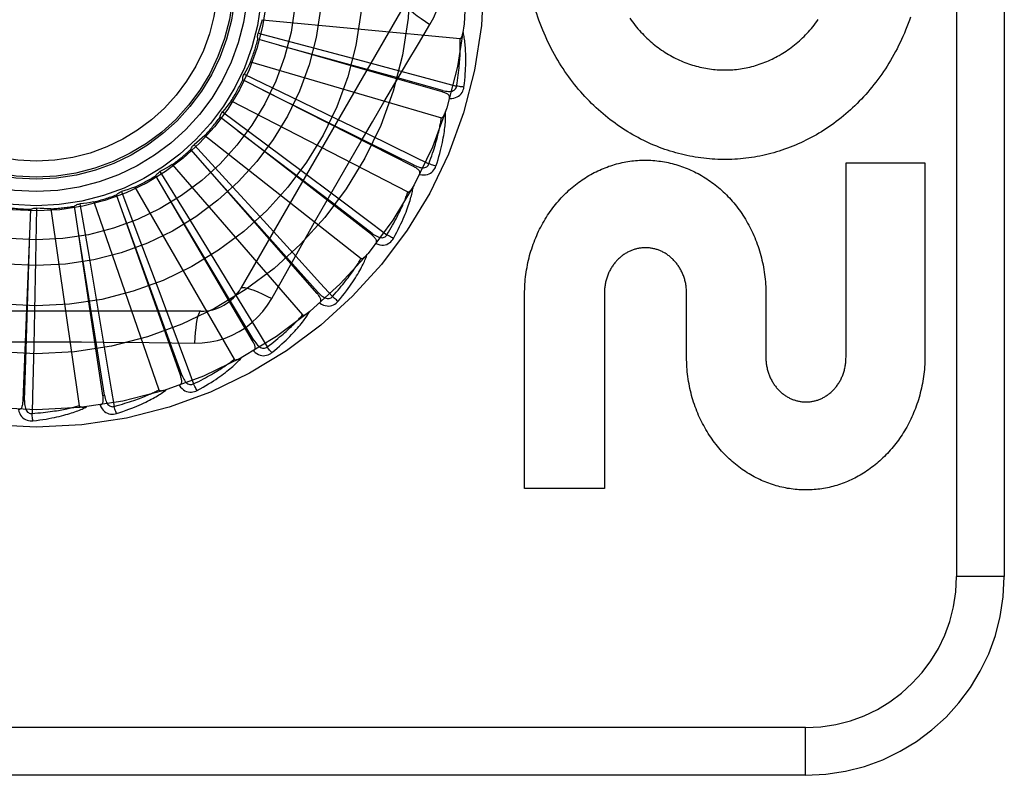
# Model space of a CAD drawing. Header units: inches. Extents: x 0 to 221, y 0 to 143.
# Tile 137 of 256: x 40.105 to 40.723, y 79.321 to 79.796. Entities that reach past the tile are written whole.
import ezdxf

# ---------------------------------------------------------------- set-up
doc = ezdxf.new("R2010")
doc.units = ezdxf.units.IN
doc.header["$LTSCALE"] = 12.142857
doc.header["$MEASUREMENT"] = 0
doc.linetypes.add('HIDDEN', pattern=[0.2, 0.1, -0.1])
doc.layers.add('LEFTHAND_DOOR_ASSEMBLY', color=7, linetype='CONTINUOUS')

msp = doc.modelspace()

# ---------------------------------------------------------------- linework, layer by layer
at = {"layer": 'LEFTHAND_DOOR_ASSEMBLY', "color": 8, "linetype": 'HIDDEN'}
for p, q in [((40.69347, 80.19559), (40.69347, 79.44559)), ((40.72347, 80.19559), (40.72347, 79.44559)), ((40.34711, 79.80601), (40.24367, 79.62684)), ((40.25703, 79.79554), (40.38143, 79.78366)), ((40.25447, 79.78702), (40.28619, 79.77867)), ((40.37003, 79.75022), (40.25433, 79.78335)), ((40.28619, 79.77867), (40.31692, 79.77052)), ((40.24972, 79.76911), (40.36963, 79.7339)), ((40.31692, 79.77052), (40.33794, 79.76491)), ((40.33794, 79.76491), (40.3581, 79.75949)), ((40.3521, 79.70322), (40.24476, 79.75765)), ((40.2456, 79.76123), (40.27516, 79.74703)), ((40.3581, 79.75949), (40.3792, 79.7538)), ((40.37003, 79.75022), (40.37029, 79.75114)), ((40.23754, 79.74454), (40.34862, 79.68727)), ((40.27516, 79.74703), (40.30379, 79.7332)), ((40.232, 79.73758), (40.25834, 79.71804)), ((40.32561, 79.66046), (40.2305, 79.73422)), ((40.30379, 79.7332), (40.32337, 79.72372)), ((40.22093, 79.72272), (40.31917, 79.64547)), ((40.2915, 79.62349), (40.21207, 79.71392)), ((40.21418, 79.71693), (40.23634, 79.69276)), ((40.25834, 79.71804), (40.28384, 79.69905)), ((40.2005, 79.70443), (40.28233, 79.60998)), ((40.3521, 79.70322), (40.35254, 79.70408)), ((40.62397, 79.58334), (40.62397, 79.70562)), ((40.62397, 79.70562), (40.6736, 79.70562)), ((40.6736, 79.70562), (40.6736, 79.58334)), ((40.251, 79.59365), (40.19013, 79.69747)), ((40.19277, 79.70003), (40.20996, 79.6721)), ((40.28384, 79.69905), (40.30127, 79.68603)), ((40.17697, 79.69034), (40.23945, 79.58212)), ((40.23634, 79.69276), (40.25779, 79.66928)), ((40.2056, 79.572), (40.16547, 79.68547)), ((40.16855, 79.68748), (40.18014, 79.6568)), ((40.10671, 79.55613), (40.11163, 79.67638)), ((40.11524, 79.6771), (40.1146, 79.64431)), ((40.12412, 79.67663), (40.1419, 79.55293)), ((40.15691, 79.55934), (40.13898, 79.67835)), ((40.14239, 79.67975), (40.14796, 79.64743)), ((40.1512, 79.68096), (40.19207, 79.56287)), ((40.20996, 79.6721), (40.22657, 79.64499)), ((40.25779, 79.66928), (40.27244, 79.6532)), ((40.32561, 79.66046), (40.32619, 79.66122)), ((40.18014, 79.6568), (40.19132, 79.62704)), ((40.14796, 79.64743), (40.15331, 79.61609)), ((40.22657, 79.64499), (40.23791, 79.62643)), ((40.1146, 79.64431), (40.11392, 79.61253)), ((40.263, 79.62028), (40.2699, 79.63265)), ((40.19132, 79.62704), (40.19894, 79.60667)), ((40.2915, 79.62349), (40.29222, 79.62413)), ((40.42195, 79.50082), (40.42195, 79.6231)), ((40.47209, 79.62379), (40.4721, 79.50082)), ((40.52378, 79.58334), (40.52378, 79.62353)), ((40.57361, 79.6231), (40.57361, 79.58334)), ((40.15331, 79.61609), (40.15694, 79.59464)), ((40.21841, 79.61226), (40.01153, 79.61226)), ((40.11392, 79.61253), (40.11342, 79.59078)), ((40.251, 79.59365), (40.25183, 79.59413)), ((40.2056, 79.572), (40.2065, 79.57232)), ((40.15691, 79.55934), (40.15786, 79.55949)), ((40.10671, 79.55613), (40.10767, 79.55609)), ((40.4721, 79.50082), (40.42195, 79.50082)), ((40.72347, 79.44559), (40.69347, 79.44559)), ((40.59847, 79.35059), (39.50647, 79.35059)), ((40.59847, 79.32059), (40.59847, 79.35059)), ((40.59847, 79.32059), (39.53647, 79.32059))]:
    msp.add_line(p, q, dxfattribs=at)
for points in [[(40.36246, 79.79255), (40.3648, 79.7969), (40.36673, 79.80143), (40.36825, 79.8061), (40.36933, 79.81088), (40.36999, 79.81572), (40.37021, 79.82059)], [(40.34711, 79.80601), (40.34705, 79.80544), (40.34738, 79.80465), (40.34808, 79.80368), (40.34915, 79.80253), (40.35057, 79.8012), (40.35235, 79.7997), (40.35446, 79.79806), (40.35687, 79.79631), (40.35956, 79.79445), (40.36246, 79.79255)], [(40.44073, 79.7737), (40.43972, 79.77554), (40.43873, 79.77741), (40.43776, 79.7793), (40.43682, 79.78121), (40.43591, 79.78314), (40.43502, 79.78509), (40.43415, 79.78707), (40.43331, 79.78906), (40.4325, 79.79107), (40.43172, 79.7931), (40.43096, 79.79514), (40.43023, 79.7972), (40.42953, 79.79927), (40.42886, 79.80135), (40.42822, 79.80345)], [(40.25703, 79.79554), (40.25644, 79.79339), (40.25581, 79.79126), (40.25516, 79.78913), (40.25447, 79.78702)], [(40.66452, 79.79721), (40.6638, 79.79514), (40.66305, 79.79309), (40.66227, 79.79105), (40.66146, 79.78903), (40.66063, 79.78703), (40.65977, 79.78505), (40.65888, 79.78309), (40.65797, 79.78115), (40.65703, 79.77923), (40.65607, 79.77733), (40.65508, 79.77545), (40.65408, 79.77359), (40.65304, 79.77176), (40.65199, 79.76994), (40.65091, 79.76816), (40.64981, 79.76639), (40.64869, 79.76465), (40.64755, 79.76294), (40.64639, 79.76125), (40.64521, 79.75958), (40.64401, 79.75793), (40.64278, 79.75631), (40.64154, 79.75471), (40.64028, 79.75314), (40.639, 79.75159), (40.6377, 79.75007), (40.63638, 79.74857), (40.63505, 79.7471), (40.6337, 79.74566), (40.63233, 79.74424), (40.63095, 79.74285), (40.62956, 79.74148), (40.62815, 79.74014), (40.62672, 79.73883), (40.62527, 79.73754), (40.62382, 79.73628), (40.62234, 79.73504), (40.62085, 79.73383), (40.61935, 79.73265), (40.61784, 79.73149), (40.61631, 79.73036), (40.61477, 79.72926), (40.61323, 79.72818), (40.61167, 79.72714), (40.6101, 79.72612), (40.60852, 79.72513), (40.60693, 79.72416), (40.60533, 79.72322), (40.60371, 79.72231), (40.60209, 79.72143), (40.60046, 79.72057), (40.59881, 79.71974), (40.59716, 79.71893), (40.5955, 79.71816), (40.59383, 79.71741), (40.59216, 79.71669), (40.59048, 79.716), (40.5888, 79.71533), (40.58711, 79.7147), (40.58541, 79.71409), (40.5837, 79.71351), (40.58199, 79.71295), (40.58027, 79.71243), (40.57855, 79.71193), (40.57681, 79.71145), (40.57508, 79.71101), (40.57334, 79.71059), (40.57159, 79.7102), (40.56985, 79.70984), (40.5681, 79.70951), (40.56635, 79.7092), (40.5646, 79.70892), (40.56284, 79.70867), (40.56109, 79.70845), (40.55933, 79.70826), (40.55756, 79.70809), (40.55579, 79.70795), (40.55402, 79.70784), (40.55225, 79.70775), (40.55047, 79.7077), (40.5487, 79.70767), (40.54692, 79.70766), (40.54515, 79.70769), (40.54338, 79.70774), (40.54161, 79.70783), (40.53984, 79.70794), (40.53808, 79.70807), (40.53631, 79.70824), (40.53454, 79.70843), (40.53277, 79.70865), (40.53101, 79.7089), (40.52924, 79.70918), (40.52748, 79.70948), (40.52572, 79.70981), (40.52396, 79.71017), (40.52221, 79.71056), (40.52046, 79.71098), (40.51872, 79.71142), (40.51699, 79.71189), (40.51526, 79.71239), (40.51353, 79.71291), (40.51181, 79.71347), (40.51009, 79.71405), (40.50837, 79.71466), (40.50666, 79.7153), (40.50496, 79.71597), (40.50326, 79.71666), (40.50157, 79.71738), (40.49988, 79.71814), (40.49821, 79.71891), (40.49654, 79.71972), (40.49489, 79.72055), (40.49324, 79.72141), (40.4916, 79.7223), (40.48997, 79.72321), (40.48835, 79.72416), (40.48674, 79.72513), (40.48514, 79.72613), (40.48355, 79.72715), (40.48197, 79.72821), (40.4804, 79.72929), (40.47885, 79.7304), (40.4773, 79.73153), (40.47578, 79.73269), (40.47426, 79.73388), (40.47276, 79.73509), (40.47128, 79.73633), (40.4698, 79.7376), (40.46834, 79.73889), (40.4669, 79.74021), (40.46547, 79.74156), (40.46405, 79.74294), (40.46265, 79.74434), (40.46127, 79.74576), (40.4599, 79.74722), (40.45855, 79.74869), (40.45722, 79.7502), (40.45591, 79.75172), (40.45462, 79.75327), (40.45335, 79.75484), (40.4521, 79.75644), (40.45087, 79.75806), (40.44966, 79.7597), (40.44846, 79.76137), (40.44729, 79.76307), (40.44614, 79.76478), (40.44501, 79.76652), (40.44391, 79.76829), (40.44282, 79.77007), (40.44176, 79.77187), (40.44073, 79.7737)], [(40.48812, 79.79648), (40.48893, 79.79533), (40.48976, 79.79419), (40.4906, 79.79308), (40.49146, 79.79199), (40.49233, 79.79091), (40.49322, 79.78986), (40.49412, 79.78882), (40.49504, 79.7878), (40.49597, 79.78681), (40.49692, 79.78583), (40.49788, 79.78487), (40.49885, 79.78393), (40.49984, 79.78301), (40.50083, 79.78212), (40.50184, 79.78124), (40.50286, 79.78039), (40.50388, 79.77956), (40.50492, 79.77875), (40.50596, 79.77796), (40.50702, 79.77719), (40.50808, 79.77645), (40.50916, 79.77572), (40.51025, 79.77502), (40.51134, 79.77433), (40.51245, 79.77367), (40.51356, 79.77303), (40.51468, 79.77241), (40.51581, 79.77181), (40.51694, 79.77123), (40.51808, 79.77068), (40.51923, 79.77014), (40.52038, 79.76963), (40.52153, 79.76915), (40.52269, 79.76868), (40.52385, 79.76824), (40.52502, 79.76782), (40.5262, 79.76742), (40.52738, 79.76704), (40.52857, 79.76668), (40.52976, 79.76634), (40.53096, 79.76603), (40.53216, 79.76574), (40.53336, 79.76546), (40.53456, 79.76522), (40.53577, 79.76499), (40.53698, 79.76478), (40.53818, 79.7646), (40.53939, 79.76444), (40.5406, 79.7643), (40.5418, 79.76419), (40.54301, 79.76409), (40.54422, 79.76402), (40.54544, 79.76397), (40.54666, 79.76394), (40.54788, 79.76393), (40.54909, 79.76394), (40.55031, 79.76398), (40.55153, 79.76404), (40.55275, 79.76411), (40.55396, 79.76422), (40.55517, 79.76434), (40.55638, 79.76448), (40.55758, 79.76465), (40.55878, 79.76483), (40.55997, 79.76504), (40.56117, 79.76527), (40.56236, 79.76553), (40.56356, 79.7658), (40.56475, 79.7661), (40.56594, 79.76642), (40.56712, 79.76676), (40.56831, 79.76712), (40.56948, 79.7675), (40.57066, 79.76791), (40.57182, 79.76834), (40.57298, 79.76878), (40.57414, 79.76925), (40.57528, 79.76974), (40.57642, 79.77025), (40.57755, 79.77079), (40.57868, 79.77134), (40.5798, 79.77192), (40.58091, 79.77252), (40.58202, 79.77314), (40.58313, 79.77378), (40.58422, 79.77445), (40.58531, 79.77514), (40.58639, 79.77585), (40.58746, 79.77658), (40.58852, 79.77733), (40.58957, 79.7781), (40.59061, 79.77889), (40.59164, 79.7797), (40.59265, 79.78054), (40.59366, 79.78139), (40.59466, 79.78226), (40.59564, 79.78316), (40.59662, 79.78408), (40.59758, 79.78502), (40.59853, 79.78598), (40.59947, 79.78697), (40.6004, 79.78797), (40.60132, 79.789), (40.60222, 79.79004), (40.60311, 79.79111), (40.60398, 79.79219), (40.60484, 79.7933), (40.60568, 79.79442), (40.6065, 79.79556)], [(40.25433, 79.78335), (40.25421, 79.78396), (40.25414, 79.78457), (40.25414, 79.7852), (40.25419, 79.78582), (40.25431, 79.78643), (40.25447, 79.78702)], [(40.33349, 79.74368), (40.34794, 79.76816), (40.35517, 79.78034), (40.36246, 79.79255)], [(40.38143, 79.78366), (40.3816, 79.78368), (40.38176, 79.78374), (40.38191, 79.78384), (40.38204, 79.78397), (40.38216, 79.78412), (40.38228, 79.7843), (40.38238, 79.78449), (40.38247, 79.78469), (40.38256, 79.78491), (40.38265, 79.78514), (40.38273, 79.78538), (40.38281, 79.78563), (40.38288, 79.78588), (40.38294, 79.78615), (40.38301, 79.78643), (40.38307, 79.78673), (40.38312, 79.78703), (40.38318, 79.78735), (40.38323, 79.78768), (40.38327, 79.78803)], [(40.38383, 79.7532), (40.3841, 79.75541), (40.38433, 79.75753), (40.38452, 79.75956), (40.38468, 79.7615), (40.3848, 79.76335), (40.3849, 79.76513), (40.38496, 79.76682), (40.385, 79.76845), (40.38502, 79.77), (40.38502, 79.77149), (40.38499, 79.77291), (40.38496, 79.77426), (40.3849, 79.77557), (40.38484, 79.77681), (40.38476, 79.778), (40.38467, 79.77914), (40.38457, 79.78023), (40.38446, 79.78126), (40.38434, 79.78226), (40.3842, 79.7832), (40.38406, 79.78411), (40.38392, 79.78497), (40.38376, 79.78579), (40.3836, 79.78658), (40.38344, 79.78733), (40.38327, 79.78804)], [(40.3792, 79.7538), (40.3795, 79.75563), (40.37978, 79.75738), (40.38002, 79.75907), (40.38024, 79.76068), (40.38044, 79.76223), (40.38062, 79.76372), (40.38077, 79.76514), (40.38091, 79.76651), (40.38103, 79.76783), (40.38113, 79.76909), (40.38122, 79.7703), (40.3813, 79.77147), (40.38136, 79.77259), (40.38141, 79.77366), (40.38146, 79.77469), (40.38149, 79.77568), (40.38152, 79.77663), (40.38153, 79.77754), (40.38154, 79.77842), (40.38154, 79.77926), (40.38154, 79.78007), (40.38153, 79.78085), (40.38151, 79.7816), (40.38149, 79.78231), (40.38146, 79.783), (40.38143, 79.78366)], [(40.37029, 79.75114), (40.3392, 79.75976), (40.26798, 79.77942)], [(40.24972, 79.76911), (40.24873, 79.76711), (40.24772, 79.76513), (40.24667, 79.76317), (40.2456, 79.76123)], [(40.24476, 79.75765), (40.24476, 79.75827), (40.24481, 79.75888), (40.24493, 79.7595), (40.2451, 79.7601), (40.24532, 79.76068), (40.2456, 79.76123)], [(40.35254, 79.70408), (40.32363, 79.71842), (40.25742, 79.75121)], [(40.37475, 79.74602), (40.37483, 79.74648), (40.37483, 79.74691), (40.37473, 79.74732), (40.37455, 79.74771), (40.37431, 79.74805), (40.37401, 79.74837), (40.37364, 79.74867), (40.37323, 79.74894), (40.37277, 79.74919), (40.37228, 79.74943), (40.37176, 79.74964), (40.3712, 79.74985), (40.37063, 79.75004), (40.37003, 79.75022)], [(40.37029, 79.75114), (40.3713, 79.75089), (40.37226, 79.75069), (40.37319, 79.75056), (40.37407, 79.75049), (40.37491, 79.7505), (40.3757, 79.75057), (40.37643, 79.75072), (40.37711, 79.75095), (40.37769, 79.75126), (40.37819, 79.75166), (40.37859, 79.75214), (40.3789, 79.75267), (40.3791, 79.75323), (40.3792, 79.75381)], [(40.37475, 79.74603), (40.37611, 79.74607), (40.37736, 79.74625), (40.37851, 79.74654), (40.37956, 79.74696), (40.38049, 79.7475), (40.38132, 79.74814), (40.38202, 79.7489), (40.38261, 79.74972), (40.38308, 79.7506), (40.38343, 79.75149), (40.38368, 79.75235), (40.38383, 79.7532)], [(40.38383, 79.7532), (40.38321, 79.75325), (40.38251, 79.75332), (40.38174, 79.75342), (40.38093, 79.75353), (40.38007, 79.75366), (40.3792, 79.7538)], [(40.23754, 79.74454), (40.2362, 79.74276), (40.23482, 79.74101), (40.23343, 79.73928), (40.232, 79.73758)], [(40.2699, 79.63265), (40.2838, 79.65734), (40.29079, 79.66972), (40.29783, 79.68208), (40.30489, 79.69444), (40.31199, 79.70678), (40.31912, 79.71911), (40.3263, 79.7314), (40.33349, 79.74368)], [(40.2305, 79.73422), (40.23062, 79.73483), (40.23079, 79.73543), (40.23102, 79.73601), (40.2313, 79.73657), (40.23163, 79.73709), (40.232, 79.73758)], [(40.36622, 79.70353), (40.3669, 79.70565), (40.36753, 79.70769), (40.3681, 79.70965), (40.36862, 79.71152), (40.36909, 79.71332), (40.36952, 79.71505), (40.36991, 79.7167), (40.37025, 79.71829), (40.37056, 79.71981), (40.37084, 79.72127), (40.37109, 79.72266), (40.37131, 79.72401), (40.3715, 79.72529), (40.37168, 79.72653), (40.37183, 79.72771), (40.37195, 79.72885), (40.37206, 79.72993), (40.37215, 79.73097), (40.37221, 79.73197), (40.37226, 79.73293), (40.3723, 79.73384), (40.37231, 79.73471), (40.37232, 79.73555), (40.37231, 79.73635), (40.37229, 79.73712), (40.37226, 79.73785)], [(40.36963, 79.7339), (40.3698, 79.73389), (40.36997, 79.73391), (40.37013, 79.73398), (40.37028, 79.73409), (40.37043, 79.73422), (40.37058, 79.73437), (40.37071, 79.73453), (40.37085, 79.73471), (40.37098, 79.73491), (40.3711, 79.73512), (40.37123, 79.73534), (40.37135, 79.73557), (40.37147, 79.73581), (40.37158, 79.73606), (40.3717, 79.73632), (40.37181, 79.7366), (40.37193, 79.73689), (40.37204, 79.73719), (40.37214, 79.73748), (40.37223, 79.73776)], [(40.36178, 79.70501), (40.36242, 79.70674), (40.36303, 79.70841), (40.36359, 79.71002), (40.36411, 79.71156), (40.3646, 79.71304), (40.36505, 79.71447), (40.36548, 79.71584), (40.36587, 79.71716), (40.36624, 79.71843), (40.36658, 79.71965), (40.36689, 79.72082), (40.36719, 79.72195), (40.36746, 79.72304), (40.36772, 79.72408), (40.36795, 79.72508), (40.36818, 79.72605), (40.36838, 79.72698), (40.36857, 79.72787), (40.36874, 79.72873), (40.36891, 79.72956), (40.36905, 79.73036), (40.36919, 79.73112), (40.36932, 79.73186), (40.36943, 79.73257), (40.36953, 79.73325), (40.36963, 79.7339)], [(40.32619, 79.66122), (40.30053, 79.68078), (40.24171, 79.7255)], [(40.22093, 79.72272), (40.21928, 79.72123), (40.2176, 79.71977), (40.2159, 79.71833), (40.21418, 79.71693)], [(40.32337, 79.72372), (40.35185, 79.70985), (40.36178, 79.70501)], [(40.21207, 79.71392), (40.2123, 79.71449), (40.21258, 79.71505), (40.21291, 79.71557), (40.2133, 79.71607), (40.21372, 79.71652), (40.21418, 79.71693)], [(40.42195, 79.6231), (40.42196, 79.62464), (40.422, 79.62618), (40.42206, 79.62771), (40.42215, 79.62925), (40.42226, 79.63078), (40.4224, 79.63231), (40.42257, 79.63383), (40.42275, 79.63535), (40.42297, 79.63687), (40.4232, 79.63837), (40.42346, 79.63987), (40.42375, 79.64136), (40.42406, 79.64285), (40.42439, 79.64432), (40.42475, 79.64579), (40.42512, 79.64724), (40.42553, 79.64869), (40.42595, 79.65013), (40.4264, 79.65156), (40.42687, 79.65297), (40.42736, 79.65438), (40.42788, 79.65577), (40.42841, 79.65715), (40.42897, 79.65851), (40.42955, 79.65986), (40.43015, 79.6612), (40.43077, 79.66253), (40.43141, 79.66384), (40.43206, 79.66514), (40.43274, 79.66642), (40.43344, 79.66768), (40.43416, 79.66893), (40.43489, 79.67016), (40.43564, 79.67137), (40.43641, 79.67257), (40.43719, 79.67375), (40.438, 79.67491), (40.43882, 79.67606), (40.43965, 79.67718), (40.44051, 79.67829), (40.44137, 79.67938), (40.44226, 79.68045), (40.44315, 79.6815), (40.44406, 79.68253), (40.44499, 79.68354), (40.44592, 79.68453), (40.44687, 79.68551), (40.44783, 79.68646), (40.44881, 79.68739), (40.4498, 79.6883), (40.4508, 79.68919), (40.4518, 79.69006), (40.45282, 79.69091), (40.45385, 79.69173), (40.45489, 79.69254), (40.45594, 79.69332), (40.457, 79.69408), (40.45806, 79.69482), (40.45914, 79.69554), (40.46022, 79.69624), (40.46131, 79.69691), (40.46241, 79.69757), (40.46352, 79.69821), (40.46464, 79.69882), (40.46576, 79.69941), (40.46689, 79.69998), (40.46803, 79.70053), (40.46917, 79.70106), (40.47031, 79.70156), (40.47146, 79.70205), (40.47262, 79.70251), (40.47378, 79.70295), (40.47495, 79.70337), (40.47613, 79.70377), (40.47731, 79.70415), (40.47849, 79.7045), (40.47968, 79.70484), (40.48087, 79.70515), (40.48206, 79.70544), (40.48325, 79.70571), (40.48445, 79.70595), (40.48564, 79.70618), (40.48685, 79.70638), (40.48805, 79.70656), (40.48926, 79.70673), (40.49047, 79.70687), (40.49169, 79.70698), (40.4929, 79.70708), (40.49411, 79.70716), (40.49533, 79.70721), (40.49654, 79.70724), (40.49775, 79.70725), (40.49897, 79.70724), (40.50018, 79.70721), (40.50139, 79.70716), (40.50261, 79.70708), (40.50382, 79.70698), (40.50504, 79.70686), (40.50625, 79.70672), (40.50746, 79.70656), (40.50867, 79.70638), (40.50987, 79.70617), (40.51108, 79.70595), (40.51227, 79.7057), (40.51347, 79.70543), (40.51466, 79.70514), (40.51586, 79.70482), (40.51705, 79.70449), (40.51824, 79.70413), (40.51942, 79.70375), (40.5206, 79.70335), (40.52177, 79.70293), (40.52294, 79.70249), (40.52411, 79.70202), (40.52526, 79.70154), (40.52641, 79.70103), (40.52756, 79.7005), (40.5287, 79.69995), (40.52983, 79.69938), (40.53096, 79.69878), (40.53208, 79.69817), (40.5332, 79.69753), (40.5343, 79.69687), (40.5354, 79.69619), (40.53649, 79.69549), (40.53757, 79.69477), (40.53864, 79.69403), (40.5397, 79.69326), (40.54075, 79.69248), (40.54179, 79.69167), (40.54282, 79.69085), (40.54384, 79.69), (40.54485, 79.68913), (40.54585, 79.68824), (40.54683, 79.68733), (40.54781, 79.6864), (40.54877, 79.68545), (40.54971, 79.68449), (40.55065, 79.6835), (40.55157, 79.6825), (40.55247, 79.68147), (40.55337, 79.68042), (40.55424, 79.67936), (40.55511, 79.67827), (40.55596, 79.67717), (40.55679, 79.67605), (40.5576, 79.67491), (40.5584, 79.67375), (40.55918, 79.67258), (40.55995, 79.67139), (40.5607, 79.67018), (40.56143, 79.66896), (40.56214, 79.66772), (40.56283, 79.66646), (40.56351, 79.66518), (40.56416, 79.66389), (40.5648, 79.66258), (40.56542, 79.66126), (40.56602, 79.65993), (40.56659, 79.65858), (40.56715, 79.65721), (40.56768, 79.65584), (40.56819, 79.65445), (40.56868, 79.65305), (40.56915, 79.65164), (40.5696, 79.65021), (40.57003, 79.64877), (40.57043, 79.64732), (40.57081, 79.64587), (40.57116, 79.6444), (40.5715, 79.64292), (40.5718, 79.64144), (40.57209, 79.63994), (40.57235, 79.63844), (40.57259, 79.63693), (40.5728, 79.63541), (40.57299, 79.63389), (40.57315, 79.63236), (40.57329, 79.63082), (40.5734, 79.62928), (40.57349, 79.62774), (40.57355, 79.6262), (40.57359, 79.62465), (40.57361, 79.6231)], [(40.2005, 79.70443), (40.19859, 79.70328), (40.19666, 79.70217), (40.19472, 79.70108), (40.19277, 79.70003)], [(40.29222, 79.62413), (40.27071, 79.64819), (40.22143, 79.70323)], [(40.35594, 79.69821), (40.35611, 79.69864), (40.35619, 79.69906), (40.35617, 79.69949), (40.35607, 79.6999), (40.3559, 79.70028), (40.35566, 79.70066), (40.35536, 79.70101), (40.355, 79.70136), (40.3546, 79.70169), (40.35416, 79.70201), (40.35369, 79.70233), (40.35319, 79.70263), (40.35266, 79.70293), (40.3521, 79.70322)], [(40.35254, 79.70408), (40.35348, 79.70364), (40.35439, 79.70326), (40.35527, 79.70296), (40.35612, 79.70272), (40.35694, 79.70257), (40.35773, 79.70249), (40.35849, 79.7025), (40.35919, 79.7026), (40.35982, 79.7028), (40.36039, 79.70309), (40.36087, 79.70348), (40.36127, 79.70395), (40.36158, 79.70446), (40.36178, 79.70501)], [(40.35594, 79.69821), (40.35728, 79.698), (40.35855, 79.69793), (40.35974, 79.698), (40.36084, 79.69822), (40.36186, 79.69857), (40.36279, 79.69905), (40.36363, 79.69965), (40.36436, 79.70035), (40.36499, 79.70112), (40.3655, 79.70193), (40.36591, 79.70273), (40.36622, 79.70353)], [(40.36622, 79.70353), (40.36562, 79.7037), (40.36494, 79.70391), (40.36421, 79.70414), (40.36343, 79.70441), (40.36261, 79.7047), (40.36178, 79.70501)], [(40.19013, 79.69747), (40.19046, 79.69799), (40.19084, 79.69848), (40.19127, 79.69894), (40.19174, 79.69935), (40.19224, 79.69971), (40.19277, 79.70003)], [(40.17697, 79.69034), (40.17487, 79.68958), (40.17277, 79.68885), (40.17066, 79.68815), (40.16855, 79.68748)], [(40.33952, 79.6581), (40.3406, 79.66005), (40.3416, 79.66194), (40.34253, 79.66375), (40.3434, 79.66549), (40.3442, 79.66717), (40.34495, 79.66878), (40.34564, 79.67033), (40.34628, 79.67182), (40.34687, 79.67326), (40.34742, 79.67464), (40.34793, 79.67596), (40.3484, 79.67724), (40.34883, 79.67847), (40.34924, 79.67964), (40.34961, 79.68078), (40.34995, 79.68187), (40.35026, 79.68292), (40.35054, 79.68392), (40.35079, 79.68489), (40.35102, 79.68582), (40.35123, 79.68671), (40.35141, 79.68756), (40.35158, 79.68838), (40.35172, 79.68917), (40.35185, 79.68993), (40.35195, 79.69065)], [(40.34862, 79.68727), (40.34878, 79.68723), (40.34895, 79.68722), (40.34913, 79.68726), (40.3493, 79.68733), (40.34947, 79.68743), (40.34964, 79.68755), (40.34981, 79.68769), (40.34997, 79.68784), (40.35013, 79.68801), (40.3503, 79.68819), (40.35046, 79.68838), (40.35062, 79.68858), (40.35079, 79.6888), (40.35095, 79.68902), (40.35111, 79.68926), (40.35128, 79.68951), (40.35144, 79.68977), (40.35161, 79.69005), (40.35178, 79.69034), (40.35195, 79.69064)], [(40.16547, 79.68547), (40.16589, 79.68592), (40.16636, 79.68633), (40.16687, 79.68669), (40.16741, 79.68701), (40.16797, 79.68727), (40.16855, 79.68748)], [(40.25183, 79.59413), (40.23527, 79.62183), (40.19729, 79.68521)], [(40.30127, 79.68603), (40.32661, 79.66702), (40.33545, 79.66038)], [(40.33545, 79.66038), (40.33641, 79.66197), (40.33731, 79.66349), (40.33817, 79.66496), (40.33898, 79.66638), (40.33973, 79.66774), (40.34045, 79.66906), (40.34113, 79.67033), (40.34176, 79.67155), (40.34236, 79.67272), (40.34293, 79.67386), (40.34346, 79.67495), (40.34396, 79.676), (40.34444, 79.67702), (40.34489, 79.67799), (40.34531, 79.67893), (40.34571, 79.67984), (40.34608, 79.68071), (40.34644, 79.68155), (40.34678, 79.68237), (40.34709, 79.68315), (40.34739, 79.6839), (40.34767, 79.68463), (40.34793, 79.68533), (40.34817, 79.686), (40.3484, 79.68665), (40.34862, 79.68727)], [(40.11163, 79.67638), (40.11219, 79.67664), (40.11278, 79.67685), (40.11339, 79.677), (40.11401, 79.67709), (40.11462, 79.67713), (40.11524, 79.6771)], [(40.12412, 79.67663), (40.12189, 79.6767), (40.11967, 79.6768), (40.11745, 79.67693), (40.11524, 79.6771)], [(40.13898, 79.67835), (40.13949, 79.67872), (40.14002, 79.67903), (40.14059, 79.67929), (40.14118, 79.6795), (40.14178, 79.67965), (40.14239, 79.67975)], [(40.1512, 79.68096), (40.149, 79.68061), (40.1468, 79.68029), (40.14459, 79.68), (40.14239, 79.67975)], [(40.2065, 79.57232), (40.19548, 79.60265), (40.17019, 79.67207)], [(40.15786, 79.55949), (40.15278, 79.59135), (40.14108, 79.66431)], [(40.10767, 79.55609), (40.10871, 79.58834), (40.11103, 79.66219)], [(40.32843, 79.65481), (40.32867, 79.65521), (40.32883, 79.65561), (40.32889, 79.65603), (40.32887, 79.65645), (40.32877, 79.65686), (40.32861, 79.65727), (40.32838, 79.65768), (40.3281, 79.65809), (40.32777, 79.65849), (40.3274, 79.65889), (40.32699, 79.65929), (40.32656, 79.65968), (40.32609, 79.66007), (40.32561, 79.66046)], [(40.32619, 79.66122), (40.32703, 79.66061), (40.32785, 79.66007), (40.32866, 79.65961), (40.32946, 79.65922), (40.33024, 79.65891), (40.331, 79.65868), (40.33174, 79.65855), (40.33244, 79.65851), (40.33311, 79.65858), (40.33372, 79.65877), (40.33427, 79.65906), (40.33475, 79.65944), (40.33514, 79.65988), (40.33545, 79.66039)], [(40.32843, 79.65482), (40.32971, 79.65436), (40.33093, 79.65405), (40.33211, 79.6539), (40.33324, 79.6539), (40.33431, 79.65405), (40.33531, 79.65434), (40.33625, 79.65478), (40.3371, 79.65533), (40.33786, 79.65597), (40.33852, 79.65666), (40.33907, 79.65737), (40.33952, 79.6581)], [(40.33952, 79.6581), (40.33897, 79.65838), (40.33834, 79.65871), (40.33767, 79.65908), (40.33695, 79.65949), (40.3362, 79.65993), (40.33545, 79.66038)], [(40.27244, 79.6532), (40.29373, 79.62974), (40.30114, 79.62155)], [(40.52378, 79.62353), (40.52377, 79.62421), (40.52375, 79.62489), (40.52371, 79.62558), (40.52366, 79.62626), (40.5236, 79.62694), (40.52352, 79.62763), (40.52342, 79.6283), (40.52332, 79.62898), (40.52319, 79.62965), (40.52306, 79.63031), (40.52291, 79.63097), (40.52274, 79.63162), (40.52257, 79.63227), (40.52238, 79.6329), (40.52218, 79.63354), (40.52196, 79.63416), (40.52174, 79.63477), (40.5215, 79.63538), (40.52125, 79.63597), (40.52099, 79.63656), (40.52071, 79.63715), (40.52043, 79.63772), (40.52013, 79.63829), (40.51982, 79.63884), (40.5195, 79.63939), (40.51917, 79.63993), (40.51884, 79.64046), (40.51849, 79.64097), (40.51813, 79.64148), (40.51776, 79.64197), (40.51739, 79.64246), (40.517, 79.64293), (40.51661, 79.64339), (40.51621, 79.64384), (40.51581, 79.64428), (40.51539, 79.64471), (40.51497, 79.64513), (40.51454, 79.64554), (40.5141, 79.64593), (40.51365, 79.64632), (40.51319, 79.64669), (40.51273, 79.64706), (40.51227, 79.64741), (40.51179, 79.64775), (40.51131, 79.64807), (40.51083, 79.64839), (40.51034, 79.64869), (40.50985, 79.64898), (40.50936, 79.64925), (40.50886, 79.64952), (40.50836, 79.64977), (40.50786, 79.65), (40.50735, 79.65023), (40.50685, 79.65044), (40.50633, 79.65064), (40.50581, 79.65083), (40.50529, 79.651), (40.50476, 79.65117), (40.50423, 79.65132), (40.5037, 79.65146), (40.50316, 79.65159), (40.50262, 79.65171), (40.50208, 79.65181), (40.50154, 79.6519), (40.501, 79.65198), (40.50046, 79.65204), (40.49992, 79.65209), (40.49937, 79.65213), (40.49884, 79.65216), (40.4983, 79.65218), (40.49776, 79.65218), (40.49723, 79.65217), (40.49669, 79.65215), (40.49615, 79.65211), (40.49561, 79.65206), (40.49507, 79.652), (40.49453, 79.65193), (40.49399, 79.65184), (40.49345, 79.65175), (40.49291, 79.65164), (40.49237, 79.65151), (40.49184, 79.65138), (40.49131, 79.65123), (40.49078, 79.65107), (40.49025, 79.6509), (40.48973, 79.65071), (40.48921, 79.65051), (40.4887, 79.65031), (40.4882, 79.65009), (40.48769, 79.64986), (40.48719, 79.64961), (40.4867, 79.64935), (40.4862, 79.64908), (40.48571, 79.6488), (40.48522, 79.6485), (40.48474, 79.6482), (40.48426, 79.64787), (40.48378, 79.64754), (40.48331, 79.64719), (40.48285, 79.64684), (40.48239, 79.64647), (40.48194, 79.64608), (40.4815, 79.64569), (40.48106, 79.64529), (40.48064, 79.64487), (40.48022, 79.64445), (40.47981, 79.64401), (40.47941, 79.64357), (40.47901, 79.64311), (40.47863, 79.64264), (40.47825, 79.64216), (40.47788, 79.64167), (40.47752, 79.64117), (40.47717, 79.64066), (40.47682, 79.64013), (40.47649, 79.6396), (40.47617, 79.63906), (40.47586, 79.6385), (40.47556, 79.63794), (40.47527, 79.63737), (40.47499, 79.63679), (40.47472, 79.6362), (40.47447, 79.63561), (40.47422, 79.635), (40.47399, 79.63439), (40.47378, 79.63378), (40.47357, 79.63315), (40.47338, 79.63252), (40.4732, 79.63187), (40.47303, 79.63122), (40.47287, 79.63057), (40.47273, 79.62991), (40.4726, 79.62924), (40.47249, 79.62857), (40.47239, 79.62789), (40.4723, 79.62721), (40.47223, 79.62653), (40.47218, 79.62584), (40.47213, 79.62516), (40.47211, 79.62447), (40.47209, 79.62379)], [(40.30114, 79.62155), (40.30239, 79.62292), (40.30357, 79.62425), (40.30468, 79.62553), (40.30574, 79.62677), (40.30675, 79.62797), (40.3077, 79.62912), (40.3086, 79.63024), (40.30946, 79.63132), (40.31027, 79.63236), (40.31104, 79.63337), (40.31177, 79.63434), (40.31246, 79.63528), (40.31312, 79.63618), (40.31374, 79.63706), (40.31434, 79.6379), (40.3149, 79.63871), (40.31544, 79.6395), (40.31594, 79.64026), (40.31643, 79.64099), (40.31688, 79.6417), (40.31732, 79.64239), (40.31773, 79.64305), (40.31812, 79.64368), (40.31849, 79.6443), (40.31884, 79.64489), (40.31917, 79.64547)], [(40.30471, 79.61854), (40.30614, 79.62025), (40.30748, 79.62191), (40.30873, 79.62352), (40.30991, 79.62506), (40.31102, 79.62656), (40.31206, 79.628), (40.31303, 79.62939), (40.31394, 79.63073), (40.3148, 79.63203), (40.3156, 79.63328), (40.31635, 79.63449), (40.31705, 79.63565), (40.31771, 79.63677), (40.31833, 79.63786), (40.31891, 79.6389), (40.31945, 79.6399), (40.31995, 79.64087), (40.32042, 79.64181), (40.32085, 79.64271), (40.32125, 79.64358), (40.32162, 79.64441), (40.32196, 79.64522), (40.32228, 79.64599), (40.32257, 79.64674), (40.32284, 79.64746), (40.32308, 79.64815)], [(40.31917, 79.64547), (40.31932, 79.64539), (40.31948, 79.64535), (40.31966, 79.64535), (40.31985, 79.64539), (40.32003, 79.64546), (40.32022, 79.64554), (40.32041, 79.64565), (40.3206, 79.64577), (40.32079, 79.6459), (40.32099, 79.64604), (40.32119, 79.6462), (40.32138, 79.64637), (40.32158, 79.64655), (40.32179, 79.64674), (40.32199, 79.64694), (40.3222, 79.64716), (40.32242, 79.64739), (40.32263, 79.64762), (40.32283, 79.64785), (40.32302, 79.64808)], [(40.23791, 79.62643), (40.25438, 79.59936), (40.26011, 79.58992)], [(40.24367, 79.62684), (40.24413, 79.62718), (40.24497, 79.62729), (40.24617, 79.62716), (40.2477, 79.62681), (40.24956, 79.62625), (40.25175, 79.62545), (40.25422, 79.62445), (40.25695, 79.62324), (40.2599, 79.62184), (40.263, 79.62028)], [(40.21443, 79.59224), (40.21936, 79.59239), (40.22423, 79.59297), (40.22901, 79.59399), (40.23368, 79.59542), (40.23821, 79.59728), (40.24256, 79.59953), (40.24669, 79.60217), (40.25057, 79.60517), (40.25416, 79.60849), (40.25744, 79.61213), (40.26039, 79.61607), (40.263, 79.62028)], [(40.2932, 79.61741), (40.29351, 79.61775), (40.29374, 79.61812), (40.29388, 79.61852), (40.29394, 79.61893), (40.29392, 79.61936), (40.29384, 79.61979), (40.29369, 79.62024), (40.29349, 79.62069), (40.29325, 79.62115), (40.29296, 79.62161), (40.29263, 79.62208), (40.29228, 79.62255), (40.2919, 79.62302), (40.2915, 79.62349)], [(40.29222, 79.62413), (40.29292, 79.62337), (40.29363, 79.62268), (40.29433, 79.62207), (40.29504, 79.62154), (40.29575, 79.62109), (40.29645, 79.62073), (40.29715, 79.62045), (40.29784, 79.62028), (40.2985, 79.62023), (40.29914, 79.62029), (40.29973, 79.62048), (40.30028, 79.62076), (40.30075, 79.62112), (40.30115, 79.62156)], [(40.30471, 79.61854), (40.30422, 79.61892), (40.30367, 79.61936), (40.30308, 79.61985), (40.30245, 79.62039), (40.3018, 79.62096), (40.30114, 79.62155)], [(40.2932, 79.61742), (40.29436, 79.61672), (40.29551, 79.61619), (40.29664, 79.61581), (40.29775, 79.6156), (40.29883, 79.61555), (40.29987, 79.61565), (40.30087, 79.6159), (40.30181, 79.61628), (40.30268, 79.61676), (40.30346, 79.61732), (40.30413, 79.61791), (40.30471, 79.61854)], [(40.21841, 79.61226), (40.21789, 79.61203), (40.21737, 79.61135), (40.21688, 79.61025), (40.21642, 79.60876), (40.21598, 79.60686), (40.21557, 79.60457), (40.21521, 79.60192), (40.21489, 79.59895), (40.21463, 79.59569), (40.21443, 79.59223)], [(40.26011, 79.58992), (40.26159, 79.59103), (40.263, 79.59211), (40.26434, 79.59315), (40.26561, 79.59417), (40.26683, 79.59515), (40.26798, 79.59611), (40.26908, 79.59703), (40.27012, 79.59793), (40.27112, 79.5988), (40.27206, 79.59964), (40.27296, 79.60046), (40.27382, 79.60125), (40.27464, 79.60201), (40.27542, 79.60275), (40.27616, 79.60347), (40.27687, 79.60416), (40.27754, 79.60484), (40.27819, 79.60548), (40.2788, 79.60611), (40.27938, 79.60672), (40.27994, 79.60731), (40.28046, 79.60788), (40.28097, 79.60843), (40.28145, 79.60897), (40.2819, 79.60949), (40.28233, 79.60998)], [(40.26305, 79.58628), (40.26477, 79.58769), (40.2664, 79.58907), (40.26794, 79.59041), (40.26939, 79.5917), (40.27076, 79.59296), (40.27205, 79.59418), (40.27327, 79.59536), (40.27442, 79.59651), (40.2755, 79.59762), (40.27652, 79.5987), (40.27749, 79.59974), (40.2784, 79.60075), (40.27926, 79.60173), (40.28007, 79.60267), (40.28084, 79.60359), (40.28156, 79.60447), (40.28224, 79.60533), (40.28287, 79.60616), (40.28347, 79.60696), (40.28402, 79.60774), (40.28455, 79.60849), (40.28503, 79.60921), (40.28549, 79.60991), (40.28592, 79.61059), (40.28632, 79.61125), (40.28669, 79.61188)], [(40.28233, 79.60998), (40.28247, 79.60988), (40.28262, 79.60981), (40.2828, 79.60978), (40.28299, 79.60978), (40.28318, 79.60981), (40.28338, 79.60986), (40.28359, 79.60993), (40.2838, 79.61001), (40.28401, 79.6101), (40.28423, 79.61021), (40.28446, 79.61033), (40.28468, 79.61046), (40.28491, 79.61059), (40.28515, 79.61074), (40.28539, 79.6109), (40.28563, 79.61107), (40.28588, 79.61125), (40.28614, 79.61145), (40.28641, 79.61165), (40.28668, 79.61188)], [(40.19894, 79.60667), (40.20999, 79.57697), (40.21383, 79.56662)], [(40.02968, 79.59245), (40.05801, 79.59275), (40.07222, 79.59288), (40.08645, 79.59297), (40.10068, 79.59304), (40.11492, 79.59306), (40.12916, 79.59304), (40.14339, 79.59298), (40.15763, 79.59289)], [(40.11342, 79.59078), (40.11264, 79.55911), (40.11236, 79.54806)], [(40.15694, 79.59464), (40.16217, 79.56339), (40.16398, 79.5525)], [(40.15763, 79.59289), (40.18605, 79.59261), (40.20021, 79.59245), (40.21443, 79.59224)], [(40.25152, 79.58736), (40.2519, 79.58763), (40.25219, 79.58794), (40.2524, 79.58831), (40.25254, 79.58871), (40.25261, 79.58913), (40.25261, 79.58957), (40.25255, 79.59003), (40.25244, 79.59051), (40.25228, 79.59101), (40.25208, 79.59152), (40.25185, 79.59204), (40.2516, 79.59257), (40.25131, 79.5931), (40.251, 79.59365)], [(40.25183, 79.59413), (40.25238, 79.59325), (40.25295, 79.59245), (40.25352, 79.59171), (40.25411, 79.59106), (40.25472, 79.59048), (40.25535, 79.58999), (40.25598, 79.58959), (40.25663, 79.58929), (40.25727, 79.58912), (40.2579, 79.58906), (40.25852, 79.58913), (40.25911, 79.5893), (40.25964, 79.58957), (40.26011, 79.58992)], [(40.26305, 79.58628), (40.26263, 79.58674), (40.26218, 79.58728), (40.26169, 79.58788), (40.26117, 79.58852), (40.26064, 79.58921), (40.26011, 79.58992)], [(40.21603, 79.56249), (40.21799, 79.56355), (40.21985, 79.5646), (40.22161, 79.56562), (40.22328, 79.56661), (40.22486, 79.56759), (40.22636, 79.56854), (40.22778, 79.56947), (40.22913, 79.57038), (40.2304, 79.57127), (40.23161, 79.57213), (40.23276, 79.57297), (40.23384, 79.57379), (40.23487, 79.57459), (40.23585, 79.57536), (40.23677, 79.57612), (40.23765, 79.57685), (40.23847, 79.57756), (40.23926, 79.57826), (40.23999, 79.57893), (40.24069, 79.57959), (40.24134, 79.58023), (40.24196, 79.58085), (40.24254, 79.58145), (40.24308, 79.58203), (40.2436, 79.5826), (40.24408, 79.58316)], [(40.23945, 79.58212), (40.23957, 79.58199), (40.2397, 79.58189), (40.23987, 79.58183), (40.24005, 79.5818), (40.24025, 79.58179), (40.24046, 79.5818), (40.24067, 79.58182), (40.24089, 79.58186), (40.24112, 79.58191), (40.24136, 79.58198), (40.2416, 79.58205), (40.24185, 79.58213), (40.2421, 79.58223), (40.24236, 79.58233), (40.24262, 79.58244), (40.2429, 79.58256), (40.24318, 79.58269), (40.24347, 79.58283), (40.24377, 79.58298), (40.24408, 79.58315)], [(40.25153, 79.58736), (40.25254, 79.58645), (40.25356, 79.58571), (40.2546, 79.58513), (40.25565, 79.58471), (40.2567, 79.58446), (40.25774, 79.58436), (40.25877, 79.58442), (40.25977, 79.58461), (40.26071, 79.58492), (40.26158, 79.58532), (40.26236, 79.58577), (40.26305, 79.58628)], [(40.6181, 79.50278), (40.61695, 79.50245), (40.61578, 79.50214), (40.61461, 79.50184), (40.61344, 79.50157), (40.61226, 79.50132), (40.61107, 79.50109), (40.60988, 79.50088), (40.60869, 79.50069), (40.6075, 79.50053), (40.60631, 79.50038), (40.60511, 79.50026), (40.60392, 79.50016), (40.60273, 79.50008), (40.60154, 79.50002), (40.60035, 79.49998), (40.59916, 79.49996), (40.59796, 79.49997), (40.59677, 79.49999), (40.59557, 79.50004), (40.59437, 79.50011), (40.59317, 79.5002), (40.59197, 79.50031), (40.59078, 79.50045), (40.58958, 79.5006), (40.58839, 79.50078), (40.5872, 79.50097), (40.58602, 79.50119), (40.58483, 79.50143), (40.58365, 79.50169), (40.58247, 79.50198), (40.58129, 79.50228), (40.58011, 79.50261), (40.57894, 79.50296), (40.57776, 79.50333), (40.5766, 79.50372), (40.57543, 79.50413), (40.57427, 79.50457), (40.57312, 79.50502), (40.57198, 79.5055), (40.57084, 79.506), (40.5697, 79.50652), (40.56858, 79.50706), (40.56745, 79.50762), (40.56634, 79.50821), (40.56523, 79.50881), (40.56412, 79.50944), (40.56302, 79.51009), (40.56193, 79.51077), (40.56084, 79.51146), (40.55977, 79.51218), (40.5587, 79.51291), (40.55764, 79.51367), (40.5566, 79.51445), (40.55556, 79.51525), (40.55453, 79.51607), (40.55352, 79.51691), (40.55251, 79.51777), (40.55151, 79.51865), (40.55053, 79.51956), (40.54956, 79.52048), (40.54859, 79.52143), (40.54765, 79.52239), (40.54671, 79.52338), (40.54579, 79.52438), (40.54488, 79.5254), (40.54399, 79.52644), (40.54311, 79.5275), (40.54225, 79.52858), (40.54141, 79.52968), (40.54057, 79.5308), (40.53976, 79.53193), (40.53896, 79.53308), (40.53817, 79.53426), (40.53741, 79.53545), (40.53666, 79.53665), (40.53592, 79.53788), (40.53521, 79.53911), (40.53452, 79.54037), (40.53384, 79.54164), (40.53319, 79.54292), (40.53255, 79.54422), (40.53194, 79.54553), (40.53134, 79.54685), (40.53077, 79.54819), (40.53021, 79.54955), (40.52968, 79.55092), (40.52917, 79.5523), (40.52868, 79.55369), (40.52821, 79.5551), (40.52776, 79.55651), (40.52734, 79.55794), (40.52694, 79.55937), (40.52656, 79.56081), (40.52621, 79.56227), (40.52588, 79.56373), (40.52557, 79.5652), (40.52529, 79.56668), (40.52503, 79.56817), (40.52479, 79.56967), (40.52458, 79.57117), (40.52439, 79.57268), (40.52423, 79.5742), (40.52409, 79.57572), (40.52398, 79.57724), (40.52389, 79.57877), (40.52383, 79.58029), (40.52379, 79.58182), (40.52378, 79.58334)], [(40.57361, 79.58334), (40.57361, 79.58266), (40.57363, 79.58198), (40.57367, 79.58131), (40.57372, 79.58063), (40.57379, 79.57995), (40.57387, 79.57928), (40.57396, 79.57861), (40.57407, 79.57794), (40.57419, 79.57728), (40.57433, 79.57662), (40.57448, 79.57597), (40.57464, 79.57532), (40.57482, 79.57469), (40.57501, 79.57406), (40.57521, 79.57343), (40.57542, 79.57282), (40.57565, 79.57221), (40.57588, 79.57161), (40.57613, 79.57102), (40.57639, 79.57044), (40.57667, 79.56987), (40.57695, 79.5693), (40.57725, 79.56874), (40.57755, 79.56819), (40.57787, 79.56765), (40.5782, 79.56712), (40.57854, 79.5666), (40.57888, 79.56609), (40.57924, 79.5656), (40.5796, 79.56511), (40.57998, 79.56463), (40.58036, 79.56417), (40.58075, 79.56372), (40.58114, 79.56327), (40.58155, 79.56284), (40.58196, 79.56242), (40.58238, 79.56202), (40.58281, 79.56162), (40.58325, 79.56123), (40.58369, 79.56085), (40.58414, 79.56049), (40.5846, 79.56013), (40.58506, 79.55979), (40.58553, 79.55946), (40.586, 79.55914), (40.58648, 79.55884), (40.58696, 79.55855), (40.58745, 79.55827), (40.58793, 79.558), (40.58842, 79.55775), (40.58892, 79.55751), (40.58941, 79.55728), (40.58991, 79.55707), (40.59042, 79.55687), (40.59092, 79.55668), (40.59144, 79.5565), (40.59195, 79.55633), (40.59247, 79.55617), (40.593, 79.55603), (40.59352, 79.5559), (40.59405, 79.55578), (40.59458, 79.55567), (40.59511, 79.55558), (40.59564, 79.5555), (40.59618, 79.55543), (40.59671, 79.55537), (40.59724, 79.55533), (40.59776, 79.5553), (40.59829, 79.55528), (40.59882, 79.55527), (40.59934, 79.55528), (40.59987, 79.5553), (40.6004, 79.55533), (40.60093, 79.55537), (40.60146, 79.55543), (40.60199, 79.5555), (40.60252, 79.55558), (40.60305, 79.55567), (40.60358, 79.55578), (40.60411, 79.55589), (40.60463, 79.55603), (40.60515, 79.55617), (40.60567, 79.55632), (40.60619, 79.55649), (40.6067, 79.55667), (40.6072, 79.55686), (40.60771, 79.55706), (40.6082, 79.55727), (40.6087, 79.5575), (40.60919, 79.55774), (40.60967, 79.55799), (40.61016, 79.55826), (40.61064, 79.55853), (40.61112, 79.55882), (40.6116, 79.55913), (40.61207, 79.55944), (40.61254, 79.55977), (40.613, 79.56011), (40.61345, 79.56046), (40.6139, 79.56083), (40.61434, 79.5612), (40.61478, 79.56159), (40.61521, 79.56199), (40.61563, 79.56239), (40.61604, 79.56281), (40.61644, 79.56324), (40.61684, 79.56368), (40.61722, 79.56413), (40.6176, 79.5646), (40.61797, 79.56507), (40.61834, 79.56556), (40.61869, 79.56605), (40.61904, 79.56656), (40.61937, 79.56708), (40.6197, 79.56761), (40.62002, 79.56815), (40.62032, 79.5687), (40.62062, 79.56926), (40.6209, 79.56982), (40.62118, 79.5704), (40.62144, 79.57098), (40.62169, 79.57157), (40.62193, 79.57217), (40.62215, 79.57278), (40.62237, 79.5734), (40.62257, 79.57402), (40.62276, 79.57465), (40.62293, 79.57529), (40.62309, 79.57594), (40.62324, 79.57659), (40.62338, 79.57725), (40.6235, 79.57792), (40.62361, 79.57859), (40.62371, 79.57926), (40.62379, 79.57994), (40.62385, 79.58061), (40.6239, 79.5813), (40.62394, 79.58198), (40.62396, 79.58266), (40.62397, 79.58334)], [(40.6736, 79.58334), (40.67357, 79.58182), (40.67352, 79.5803), (40.67344, 79.57878), (40.67334, 79.57726), (40.67321, 79.57575), (40.67306, 79.57424), (40.67289, 79.57274), (40.67269, 79.57124), (40.67247, 79.56974), (40.67223, 79.56826), (40.67196, 79.56678), (40.67167, 79.56531), (40.67136, 79.56385), (40.67103, 79.5624), (40.67067, 79.56096), (40.67029, 79.55953), (40.66989, 79.5581), (40.66946, 79.55669), (40.66902, 79.55529), (40.66855, 79.5539), (40.66807, 79.55252), (40.66756, 79.55115), (40.66703, 79.5498), (40.66648, 79.54846), (40.66591, 79.54713), (40.66533, 79.54582), (40.66472, 79.54452), (40.66409, 79.54323), (40.66345, 79.54196), (40.66279, 79.54071), (40.66211, 79.53947), (40.66141, 79.53825), (40.6607, 79.53705), (40.65997, 79.53586), (40.65922, 79.53469), (40.65846, 79.53354), (40.65768, 79.5324), (40.65688, 79.53128), (40.65607, 79.53018), (40.65524, 79.52909), (40.6544, 79.52802), (40.65355, 79.52697), (40.65268, 79.52594), (40.6518, 79.52493), (40.6509, 79.52394), (40.65, 79.52296), (40.64908, 79.52201), (40.64815, 79.52108)], [(40.21383, 79.56662), (40.2155, 79.56743), (40.21708, 79.56822), (40.2186, 79.569), (40.22004, 79.56975), (40.22142, 79.57049), (40.22273, 79.57121), (40.22398, 79.57191), (40.22518, 79.57259), (40.22632, 79.57326), (40.22741, 79.57391), (40.22845, 79.57454), (40.22944, 79.57515), (40.23039, 79.57575), (40.23129, 79.57633), (40.23216, 79.57689), (40.23298, 79.57744), (40.23377, 79.57797), (40.23453, 79.57848), (40.23525, 79.57898), (40.23593, 79.57947), (40.23659, 79.57995), (40.23722, 79.58041), (40.23782, 79.58085), (40.23839, 79.58129), (40.23893, 79.58171), (40.23945, 79.58212)], [(40.20492, 79.56573), (40.20533, 79.56592), (40.20568, 79.56618), (40.20596, 79.56649), (40.20617, 79.56686), (40.20631, 79.56726), (40.2064, 79.56769), (40.20643, 79.56816), (40.20641, 79.56866), (40.20635, 79.56917), (40.20625, 79.56971), (40.20613, 79.57026), (40.20597, 79.57083), (40.2058, 79.57141), (40.2056, 79.572)], [(40.2065, 79.57232), (40.20688, 79.57136), (40.20728, 79.57046), (40.2077, 79.56963), (40.20816, 79.56887), (40.20865, 79.56819), (40.20917, 79.56759), (40.20972, 79.56708), (40.21029, 79.56666), (40.21089, 79.56637), (40.2115, 79.56619), (40.21212, 79.56614), (40.21273, 79.5662), (40.2133, 79.56636), (40.21384, 79.56662)], [(40.20492, 79.56573), (40.20574, 79.56465), (40.20661, 79.56373), (40.20752, 79.56296), (40.20847, 79.56235), (40.20945, 79.5619), (40.21045, 79.56161), (40.21148, 79.56147), (40.21249, 79.56147), (40.21347, 79.5616), (40.21441, 79.56182), (40.21525, 79.56212), (40.21603, 79.56249)], [(40.21603, 79.56249), (40.21571, 79.56302), (40.21536, 79.56364), (40.215, 79.56432), (40.21461, 79.56505), (40.21422, 79.56582), (40.21383, 79.56662)], [(40.15506, 79.55331), (40.1555, 79.55342), (40.1559, 79.55361), (40.15623, 79.55387), (40.15651, 79.55419), (40.15672, 79.55455), (40.15689, 79.55496), (40.157, 79.55541), (40.15708, 79.5559), (40.15712, 79.55642), (40.15712, 79.55697), (40.15711, 79.55754), (40.15706, 79.55812), (40.157, 79.55872), (40.15691, 79.55934)], [(40.15786, 79.55949), (40.15805, 79.55847), (40.15827, 79.55751), (40.15853, 79.55661), (40.15884, 79.55578), (40.15919, 79.55502), (40.15959, 79.55434), (40.16003, 79.55373), (40.16052, 79.55321), (40.16104, 79.55281), (40.16161, 79.55252), (40.16221, 79.55235), (40.16282, 79.5523), (40.16341, 79.55235), (40.16399, 79.5525)], [(40.16398, 79.5525), (40.16577, 79.55298), (40.16748, 79.55346), (40.16911, 79.55393), (40.17067, 79.5544), (40.17216, 79.55486), (40.17359, 79.55532), (40.17495, 79.55577), (40.17625, 79.55622), (40.1775, 79.55665), (40.17869, 79.55708), (40.17983, 79.55751), (40.18092, 79.55792), (40.18196, 79.55833), (40.18296, 79.55873), (40.18392, 79.55911), (40.18483, 79.55949), (40.18571, 79.55987), (40.18655, 79.56023), (40.18735, 79.56059), (40.18812, 79.56094), (40.18885, 79.56128), (40.18955, 79.56161), (40.19023, 79.56194), (40.19087, 79.56225), (40.19148, 79.56256), (40.19207, 79.56287)], [(40.16535, 79.54803), (40.16748, 79.5487), (40.1695, 79.54937), (40.17143, 79.55004), (40.17326, 79.5507), (40.175, 79.55136), (40.17665, 79.55201), (40.17822, 79.55266), (40.17971, 79.5533), (40.18113, 79.55393), (40.18248, 79.55455), (40.18377, 79.55516), (40.18499, 79.55576), (40.18615, 79.55634), (40.18725, 79.55692), (40.1883, 79.55748), (40.1893, 79.55804), (40.19025, 79.55858), (40.19115, 79.55911), (40.192, 79.55964), (40.1928, 79.56015), (40.19357, 79.56066), (40.19429, 79.56115), (40.19497, 79.56163), (40.19562, 79.5621), (40.19624, 79.56256), (40.19682, 79.56301)], [(40.19207, 79.56287), (40.19216, 79.56272), (40.19227, 79.5626), (40.19243, 79.56251), (40.1926, 79.56244), (40.19279, 79.56239), (40.193, 79.56236), (40.19322, 79.56235), (40.19344, 79.56234), (40.19367, 79.56235), (40.19392, 79.56237), (40.19417, 79.5624), (40.19443, 79.56243), (40.19469, 79.56247), (40.19496, 79.56252), (40.19525, 79.56258), (40.19554, 79.56265), (40.19584, 79.56273), (40.19615, 79.56281), (40.19644, 79.56289), (40.19672, 79.56298)], [(40.10375, 79.55055), (40.10421, 79.55058), (40.10463, 79.55069), (40.10501, 79.55088), (40.10534, 79.55114), (40.10562, 79.55146), (40.10586, 79.55183), (40.10606, 79.55225), (40.10623, 79.55272), (40.10636, 79.55322), (40.10647, 79.55375), (40.10656, 79.55431), (40.10663, 79.5549), (40.10668, 79.5555), (40.10671, 79.55613)], [(40.10767, 79.55609), (40.10766, 79.55505), (40.1077, 79.55407), (40.10779, 79.55314), (40.10793, 79.55227), (40.10813, 79.55145), (40.10839, 79.5507), (40.10871, 79.55002), (40.10909, 79.54942), (40.10953, 79.54893), (40.11004, 79.54854), (40.1106, 79.54826), (40.11118, 79.54809), (40.11177, 79.54802), (40.11236, 79.54806)], [(40.11236, 79.54806), (40.1142, 79.5482), (40.11597, 79.54835), (40.11767, 79.5485), (40.11929, 79.54867), (40.12084, 79.54884), (40.12233, 79.54902), (40.12375, 79.54921), (40.12511, 79.5494), (40.12642, 79.54959), (40.12767, 79.54979), (40.12887, 79.54999), (40.13002, 79.55019), (40.13112, 79.55039), (40.13218, 79.55059), (40.13319, 79.55079), (40.13416, 79.55099), (40.13509, 79.55119), (40.13598, 79.55139), (40.13684, 79.55159), (40.13766, 79.55178), (40.13844, 79.55198), (40.13919, 79.55217), (40.13991, 79.55237), (40.14061, 79.55256), (40.14127, 79.55275), (40.1419, 79.55293)], [(40.11286, 79.54342), (40.11508, 79.54368), (40.11719, 79.54395), (40.11921, 79.54425), (40.12113, 79.54455), (40.12296, 79.54487), (40.12471, 79.54519), (40.12637, 79.54553), (40.12796, 79.54587), (40.12947, 79.54622), (40.13091, 79.54658), (40.13229, 79.54693), (40.1336, 79.54729), (40.13485, 79.54765), (40.13605, 79.548), (40.13718, 79.54836), (40.13827, 79.54871), (40.1393, 79.54907), (40.14029, 79.54942), (40.14122, 79.54978), (40.14211, 79.55013), (40.14295, 79.55048), (40.14376, 79.55082), (40.14452, 79.55117), (40.14525, 79.55151), (40.14594, 79.55184), (40.14659, 79.55218)], [(40.1419, 79.55293), (40.14196, 79.55277), (40.14205, 79.55263), (40.14218, 79.55251), (40.14234, 79.55241), (40.14252, 79.55233), (40.14272, 79.55226), (40.14293, 79.55221), (40.14315, 79.55216), (40.14338, 79.55212), (40.14362, 79.55209), (40.14387, 79.55207), (40.14413, 79.55206), (40.1444, 79.55205), (40.14468, 79.55205), (40.14497, 79.55205), (40.14526, 79.55206), (40.14557, 79.55208), (40.1459, 79.5521), (40.14623, 79.55213), (40.14658, 79.55217)], [(40.15506, 79.55331), (40.15567, 79.5521), (40.15634, 79.55103), (40.15709, 79.5501), (40.15791, 79.54932), (40.15878, 79.5487), (40.15971, 79.54822), (40.16069, 79.54789), (40.16169, 79.54769), (40.16268, 79.54763), (40.16364, 79.54768), (40.16452, 79.54781), (40.16535, 79.54803)], [(40.16535, 79.54803), (40.16515, 79.54861), (40.16492, 79.54928), (40.16469, 79.55002), (40.16445, 79.55081), (40.16421, 79.55164), (40.16398, 79.5525)], [(40.10375, 79.55055), (40.10412, 79.54924), (40.10458, 79.54807), (40.10514, 79.54702), (40.10579, 79.5461), (40.10654, 79.54532), (40.10736, 79.54467), (40.10826, 79.54416), (40.1092, 79.54378), (40.11016, 79.54354), (40.11111, 79.5434), (40.11201, 79.54336), (40.11286, 79.54342)], [(40.11286, 79.54342), (40.11277, 79.54403), (40.11267, 79.54473), (40.11258, 79.5455), (40.1125, 79.54632), (40.11242, 79.54718), (40.11236, 79.54806)], [(40.64815, 79.52108), (40.6472, 79.52015), (40.64624, 79.51924), (40.64526, 79.51835), (40.64428, 79.51747), (40.64328, 79.51662), (40.64227, 79.51578), (40.64125, 79.51497), (40.64022, 79.51418), (40.63918, 79.51341), (40.63814, 79.51266), (40.63708, 79.51193), (40.63602, 79.51123), (40.63496, 79.51055), (40.63388, 79.50988), (40.6328, 79.50924), (40.63171, 79.50862), (40.63061, 79.50802), (40.6295, 79.50744), (40.62838, 79.50688), (40.62726, 79.50634), (40.62613, 79.50582), (40.62499, 79.50532), (40.62385, 79.50484), (40.62271, 79.50439), (40.62156, 79.50395), (40.62041, 79.50354), (40.61926, 79.50315), (40.6181, 79.50278)]]:
    msp.add_lwpolyline(points, dxfattribs=at)
for radius in [0.28125, 0.27028, 0.235, 0.205, 0.17959, 0.1635, 0.14525, 0.142, 0.133, 0.12525, 0.124, 0.114]:
    msp.add_circle((40.11497, 79.82059), radius, dxfattribs=at)
for centre, radius, start, end in [((40.11497, 79.82059), 0.14425, 339.09165, 345.03789), ((40.11497, 79.82059), 0.14425, 328.18255, 334.1288), ((40.11497, 79.82059), 0.14425, 317.27346, 323.21971), ((40.11497, 79.82059), 0.14425, 306.36437, 312.31062), ((40.11497, 79.82059), 0.14425, 295.45528, 301.40153), ((40.11497, 79.82059), 0.14425, 284.54619, 290.49244), ((40.11497, 79.82059), 0.14425, 262.72801, 268.67426), ((40.11497, 79.82059), 0.14425, 273.6371, 279.58335), ((40.21841, 79.64142), 0.02917, 270, 330), ((40.59847, 79.44559), 0.125, 270, 360), ((40.59847, 79.44559), 0.095, 270, 360)]:
    msp.add_arc(centre, radius, start, end, dxfattribs=at)

doc.saveas('drawing.dxf')
